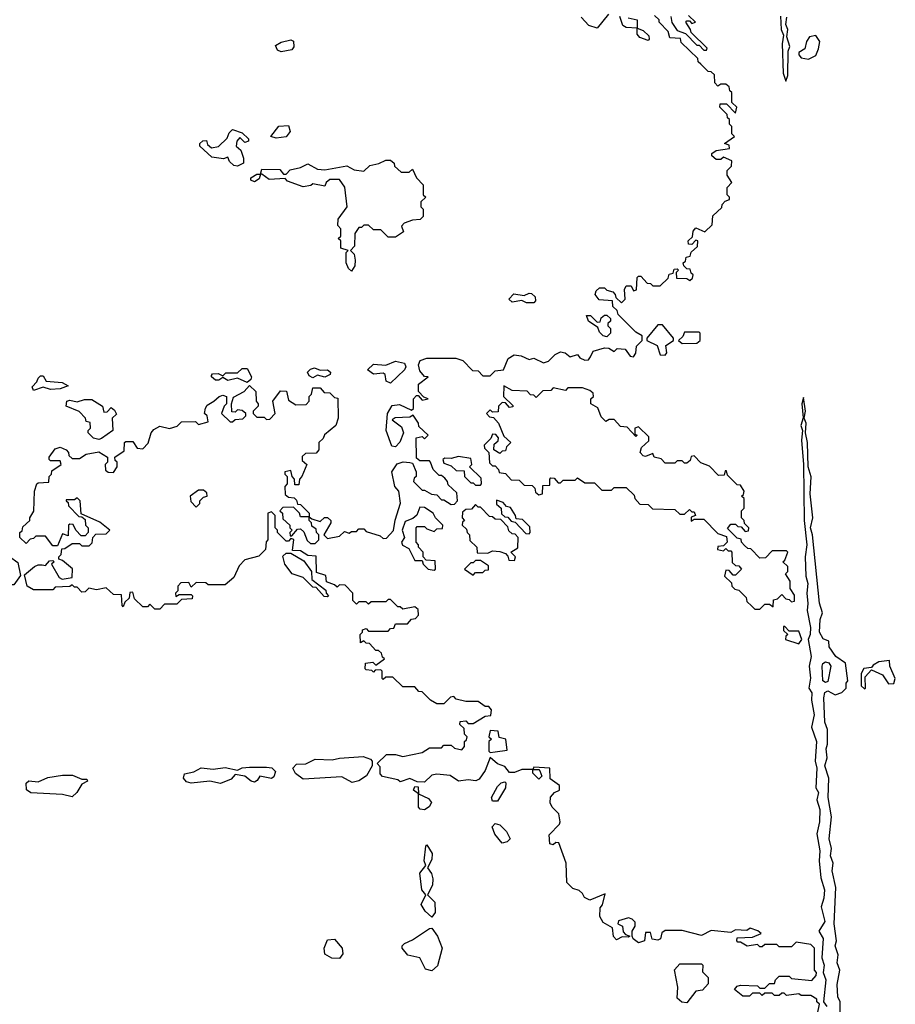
# Model space of a CAD drawing. Extents: x 2673034 to 2765626, y 830478 to 954748.
# Tile 58 of 126: x 2727629 to 2731232, y 843654 to 847705. Entities that reach past the tile are written whole.
import ezdxf

# ---------------------------------------------------------------- set-up
doc = ezdxf.new("R2010")
doc.units = 0

msp = doc.modelspace()

# ---------------------------------------------------------------- linework, layer by layer
at = {"layer": '0CON05XD'}
for points in [[(2730051.7, 847728.3), (2730005, 847670), (2729971.7, 847681.7), (2729940, 847715)], [(2729978.3, 846318.3), (2729988.8, 846341.2), (2730035, 846354.3), (2730053.6, 846353.6), (2730075, 846340), (2730088.3, 846351.7), (2730120, 846350), (2730140.6, 846320.6), (2730155, 846318), (2730165, 846332.5), (2730167.5, 846362.5), (2730190, 846385), (2730190, 846405), (2730165, 846420), (2730091.7, 846491.7), (2730088.3, 846508.3), (2730070, 846525), (2730068.3, 846548.3), (2730013, 846553), (2729997.5, 846575), (2730000.7, 846589.3), (2730015, 846602.5), (2730035, 846602.5), (2730045, 846592.5), (2730070, 846585), (2730080, 846575), (2730081.7, 846561.7), (2730105, 846540), (2730120, 846555), (2730117.5, 846595), (2730125, 846610), (2730145, 846610), (2730155, 846590), (2730167, 846593), (2730170, 846645), (2730175, 846650), (2730185, 846650), (2730211.7, 846621.7), (2730225, 846620), (2730235, 846610), (2730265, 846610), (2730298.3, 846641.7), (2730301.7, 846658.3), (2730318.3, 846661.7), (2730321.7, 846678.3), (2730335, 846680), (2730340, 846675), (2730330, 846665), (2730331.7, 846641.7), (2730375, 846640), (2730387.5, 846632.5), (2730398.3, 846641.7), (2730400, 846655), (2730391.7, 846661.7), (2730388.3, 846678.3), (2730375, 846680), (2730361.7, 846691.7), (2730360, 846705), (2730368.3, 846711.7), (2730371.7, 846728.3), (2730388.3, 846731.7), (2730391.7, 846748.3), (2730418.3, 846771.7), (2730420, 846795), (2730411.7, 846798.3), (2730395, 846780), (2730381.7, 846781.7), (2730380, 846795), (2730398.3, 846811.7), (2730400, 846835), (2730411.7, 846848.3), (2730448.3, 846831.7), (2730478.3, 846861.7), (2730481.7, 846898.3), (2730518.3, 846931.7), (2730520, 846945), (2730531.7, 846958.3), (2730550, 846965), (2730550, 846975), (2730540, 846985), (2730540, 847015), (2730560, 847035), (2730540, 847065), (2730540, 847085), (2730558.3, 847101.7), (2730560, 847125), (2730525, 847140), (2730515, 847130), (2730495, 847130), (2730477.5, 847145), (2730477.5, 847155), (2730495, 847167.5), (2730550, 847175), (2730548.3, 847188.3), (2730530, 847195), (2730570, 847225), (2730560, 847235), (2730560, 847265), (2730550, 847275), (2730550, 847295), (2730541.7, 847301.7), (2730540, 847315), (2730510, 847345), (2730511.7, 847358.3), (2730538.3, 847358.3), (2730575, 847320), (2730580, 847345), (2730560, 847365), (2730560, 847405), (2730551.7, 847411.7), (2730548.3, 847428.3), (2730535, 847440), (2730515, 847440), (2730501.7, 847431.7), (2730490, 847445), (2730488.3, 847478.3), (2730475, 847490), (2730461.7, 847491.7), (2730431.7, 847521.7), (2730421.7, 847531.7), (2730420, 847545), (2730351.7, 847611.7), (2730348.3, 847628.3), (2730305, 847630), (2730297, 847657), (2730260, 847695), (2730260, 847705), (2730241.7, 847721.7)], [(2730133, 847713), (2730170, 847705), (2730170, 847670), (2730195, 847660), (2730218.3, 847638.3), (2730220, 847625), (2730215, 847620), (2730181.7, 847631.7), (2730170, 847645), (2730170, 847670), (2730125, 847672.5), (2730110.7, 847680.7), (2730098.3, 847718.3)], [(2730308.3, 847718.3), (2730313, 847693), (2730335, 847660), (2730368.3, 847648.3), (2730415, 847600), (2730425, 847600), (2730445, 847580), (2730455, 847580), (2730458.3, 847588.3), (2730391.7, 847651.7), (2730390, 847665), (2730370, 847695), (2730375, 847700), (2730385, 847700), (2730395, 847690), (2730410, 847695), (2730381.7, 847721.7)], [(2730759.3, 847719.3), (2730763.3, 847665), (2730771.7, 847641.7), (2730766.2, 847605), (2730771.2, 847485), (2730781.7, 847451.7), (2730790, 847475), (2730791.2, 847575), (2730798.8, 847595), (2730786.7, 847635), (2730790, 847665), (2730782.5, 847685), (2730786.2, 847715)], [(2730875, 847542.5), (2730905, 847557.5), (2730916.7, 847585), (2730922.5, 847615), (2730905, 847640), (2730880, 847635), (2730867.5, 847615), (2730860, 847585), (2730835, 847570), (2730835, 847560), (2730845, 847547.5), (2730875, 847542.5)], [(2728705, 847572.5), (2728690, 847580), (2728681.7, 847598.3), (2728705, 847612.5), (2728745, 847622.5), (2728756.2, 847616.2), (2728756.4, 847593.6), (2728749.3, 847580.7), (2728705, 847572.5)], [(2728525, 847102.5), (2728510, 847105), (2728491.7, 847121.7), (2728485, 847140), (2728467.5, 847132.5), (2728419.3, 847139.3), (2728370, 847185), (2728370, 847195), (2728383, 847207), (2728397.5, 847207.5), (2728401.7, 847191.7), (2728418.3, 847178.3), (2728447, 847183), (2728483, 847217), (2728490.8, 847239.2), (2728505, 847253.3), (2728545, 847240), (2728570, 847215), (2728570, 847205), (2728555, 847200), (2728535, 847220), (2728522.5, 847205), (2728520, 847185), (2728538.3, 847168.3), (2728550, 847135), (2728550, 847115), (2728525, 847102.5)], [(2728685, 847217.5), (2728662.5, 847225), (2728695, 847267.5), (2728735, 847270), (2728742.5, 847245), (2728725, 847222.5), (2728685, 847217.5)], [(2728995, 846670), (2728981.7, 846681.7), (2728972, 846705), (2728972.5, 846747.5), (2728980, 846755), (2728950, 846765), (2728950, 846795), (2728940, 846805), (2728950, 846815), (2728950, 846845), (2728938.3, 846858.3), (2728940, 846885), (2728976.7, 846935), (2728966.4, 847016.4), (2728945, 847047.5), (2728905, 847047.5), (2728890, 847035), (2728885, 847020), (2728835, 847030), (2728827, 847023), (2728795, 847017.5), (2728731.2, 847041.2), (2728721.7, 847051.7), (2728655, 847047.5), (2728625, 847070), (2728620, 847070), (2728615, 847050), (2728595, 847037.5), (2728580, 847045), (2728580, 847055), (2728605, 847070), (2728620, 847070), (2728625, 847090), (2728699.3, 847089.3), (2728715, 847070), (2728725, 847070), (2728742.3, 847087.7), (2728785, 847097.5), (2728815, 847112.5), (2728855, 847090), (2728885, 847087.5), (2728975, 847103.8), (2729005, 847086.7), (2729045, 847082.5), (2729070, 847105), (2729107, 847113), (2729135, 847127.5), (2729155, 847127.5), (2729170, 847115), (2729171.7, 847101.7), (2729198.3, 847078.3), (2729231.7, 847078.3), (2729245, 847090), (2729262.5, 847055), (2729290, 847025), (2729290, 846985), (2729300, 846975), (2729280, 846955), (2729280, 846935), (2729290, 846925), (2729290, 846895), (2729277, 846883), (2729245, 846880), (2729211.7, 846868.3), (2729200, 846855), (2729208.3, 846831.7), (2729175, 846810), (2729145, 846810), (2729115, 846840), (2729085, 846840), (2729065, 846860), (2729045, 846860), (2729035, 846850), (2729025, 846850), (2729007.5, 846825), (2729006.2, 846773.8), (2728990, 846755), (2729005, 846740), (2729010, 846715), (2729007.5, 846692.5), (2728995, 846670)], [(2729745, 846540), (2729715, 846540), (2729695, 846550), (2729655, 846542.5), (2729642.5, 846555), (2729663, 846577), (2729705, 846570), (2729725, 846580), (2729735, 846578.8), (2729750, 846565), (2729751.7, 846548.3), (2729745, 846540)], [(2730045, 846400), (2730030, 846405), (2730015, 846420), (2730008.3, 846438.3), (2729970, 846465), (2729961.7, 846488.3), (2729978.3, 846488.3), (2730005, 846460), (2730018.3, 846461.7), (2730021.7, 846478.3), (2730035, 846490), (2730045, 846490), (2730060, 846475), (2730060, 846465), (2730050, 846455), (2730050, 846445), (2730060, 846435), (2730060, 846415), (2730045, 846400)], [(2730285, 846324.3), (2730292, 846335), (2730287.5, 846365), (2730320, 846385), (2730320, 846395), (2730275, 846450), (2730255, 846450), (2730210, 846395), (2730210, 846385), (2730252.5, 846365), (2730265, 846326.7), (2730285, 846324.3)], [(2730355, 846372.5), (2730415, 846373.8), (2730430, 846385), (2730430, 846415), (2730425, 846420), (2730365, 846420), (2730358.3, 846401.7), (2730340, 846385), (2730355, 846372.5)], [(2729091.7, 845028.3), (2729085, 845020), (2729077.5, 845027.5), (2729055, 845030), (2729050, 845035), (2729051.7, 845058.3), (2729081.7, 845061.7), (2729095, 845050), (2729130, 845075), (2729121.7, 845081.7), (2729118.3, 845098.3), (2729105, 845110), (2729095, 845110), (2729068.3, 845138.3), (2729055, 845140), (2729045, 845150), (2729031.7, 845141.7), (2729030, 845175), (2729040, 845185), (2729040, 845195), (2729055, 845200), (2729065, 845190), (2729145, 845190), (2729155, 845200), (2729168.3, 845201.7), (2729175, 845220), (2729225, 845220), (2729241.7, 845238.3), (2729258.3, 845241.7), (2729270, 845255), (2729268.3, 845278.3), (2729255, 845290), (2729205, 845280), (2729195, 845290), (2729185, 845290), (2729155, 845320), (2729145, 845320), (2729135, 845310), (2729075, 845310), (2729065, 845300), (2729055, 845310), (2729025, 845310), (2729015, 845300), (2729000, 845315), (2729000, 845345), (2728968.3, 845378.3), (2728945, 845380), (2728935, 845370), (2728925, 845380), (2728891.7, 845391.7), (2728888.3, 845418.3), (2728850, 845430), (2728848.3, 845498.3), (2728815, 845500), (2728785, 845520), (2728751.7, 845521.7), (2728757, 845567), (2728745, 845570), (2728735, 845560), (2728725, 845560), (2728690, 845595), (2728690, 845605), (2728680, 845615), (2728680, 845665), (2728665, 845680), (2728650, 845675), (2728650, 845565), (2728643, 845557), (2728640, 845525), (2728612.5, 845497.5), (2728555, 845482.5), (2728531.7, 845458.3), (2728510, 845410), (2728475, 845380), (2728405, 845380), (2728395, 845387.5), (2728355, 845390), (2728335, 845370), (2728325, 845390), (2728291.7, 845388.3), (2728280, 845375), (2728280, 845355), (2728270, 845345), (2728271.7, 845331.7), (2728285, 845340), (2728335, 845340), (2728340, 845335), (2728338.3, 845321.7), (2728295, 845320), (2728275, 845300), (2728225, 845300), (2728205, 845280), (2728185, 845280), (2728165, 845300), (2728155, 845290), (2728135, 845290), (2728101.7, 845321.7), (2728095, 845350), (2728081.7, 845348.3), (2728080, 845325), (2728061.7, 845308.3), (2728055, 845290), (2728050, 845295), (2728048.3, 845338.3), (2728015, 845340), (2727985, 845367.5), (2727945, 845360), (2727913.6, 845366.4), (2727898.3, 845351.7), (2727885, 845350), (2727865, 845370), (2727855, 845370), (2727845, 845380), (2727835, 845372.5), (2727775, 845370), (2727765, 845360), (2727685, 845360), (2727660, 845375), (2727648.3, 845421.7), (2727690, 845455), (2727705, 845462.5), (2727721.7, 845461.7), (2727735, 845460), (2727751.7, 845478.3), (2727765, 845480), (2727770, 845475), (2727760, 845465), (2727790.7, 845410.7), (2727803.3, 845403.3), (2727845, 845410), (2727846.2, 845446.2), (2727805, 845480), (2727790, 845485), (2727790, 845495), (2727800, 845505), (2727801.7, 845528.3), (2727815, 845530), (2727845, 845550), (2727875, 845550), (2727885, 845540), (2727915, 845540), (2727927, 845553), (2727930, 845575), (2727941.7, 845588.3), (2727985, 845590), (2728000, 845605), (2727958.3, 845638.3), (2727881.7, 845671.7), (2727877.5, 845725), (2727865, 845737.5), (2727855, 845730), (2727820, 845730), (2727820, 845725), (2727828.3, 845718.3), (2727830, 845705), (2727871.7, 845661.7), (2727885, 845660), (2727898.3, 845648.3), (2727900, 845625), (2727910, 845615), (2727910, 845595), (2727898.3, 845581.7), (2727881.7, 845581.7), (2727860, 845605), (2727848.3, 845628.3), (2727835, 845630), (2727830, 845625), (2727828.3, 845581.7), (2727805, 845590), (2727785, 845540), (2727765, 845540), (2727735, 845580), (2727695, 845580), (2727685, 845570), (2727671.7, 845568.3), (2727655, 845550), (2727630, 845575), (2727630, 845595), (2727638.3, 845601.7), (2727641.7, 845618.3), (2727670, 845645), (2727670, 845655), (2727687, 845683), (2727690, 845765), (2727700, 845795), (2727705, 845800), (2727748.3, 845801.7), (2727750, 845825), (2727760, 845835), (2727761.7, 845848.3), (2727800, 845875), (2727795, 845890), (2727755, 845890), (2727750, 845895), (2727750, 845905), (2727775, 845940), (2727795, 845946.7), (2727820, 845935), (2727830, 845925), (2727831.7, 845911.7), (2727845, 845900), (2727875, 845900), (2727903, 845917), (2727955, 845927.5), (2727990, 845905), (2727990, 845885), (2727980, 845875), (2727981.7, 845851.7), (2727993, 845843), (2728015, 845842.5), (2728030, 845865), (2728030, 845885), (2728021.7, 845891.7), (2728020, 845905), (2728058.3, 845931.7), (2728060, 845965), (2728065, 845970), (2728095, 845970), (2728111.7, 845941.7), (2728135, 845940), (2728157, 845963), (2728170, 846005), (2728180.7, 846019.3), (2728205, 846032.5), (2728245, 846023.3), (2728277, 846033), (2728295, 846050), (2728351.7, 846051.7), (2728365, 846040), (2728405, 846050), (2728400, 846075), (2728390, 846085), (2728393, 846107), (2728400.7, 846119.3), (2728427.5, 846135), (2728450, 846155), (2728465, 846160), (2728480, 846155), (2728480, 846125), (2728470, 846115), (2728460, 846085), (2728495, 846050), (2728505, 846050), (2728515, 846060), (2728547.5, 846062.5), (2728560, 846075), (2728560, 846085), (2728545, 846097.5), (2728525, 846100), (2728515, 846090), (2728501.7, 846091.7), (2728500, 846125), (2728508.3, 846151.7), (2728553.3, 846175), (2728575, 846200), (2728600, 846175), (2728602.5, 846135), (2728610, 846125), (2728610, 846115), (2728590, 846095), (2728590, 846085), (2728605, 846070), (2728635, 846070), (2728645, 846060), (2728658.3, 846061.7), (2728680, 846085), (2728670, 846135), (2728702, 846178), (2728726.4, 846176.4), (2728735, 846140), (2728765, 846120), (2728808.3, 846121.7), (2728820, 846135), (2728820, 846155), (2728830, 846165), (2728835, 846190), (2728865, 846190), (2728881.7, 846171.7), (2728905, 846170), (2728925, 846150), (2728938.3, 846148.3), (2728940, 846065), (2728930, 846035), (2728883.6, 845996.4), (2728878.3, 845981.7), (2728860, 845965), (2728860, 845935), (2728848.3, 845921.7), (2728805, 845920), (2728791.7, 845908.3), (2728791.7, 845891.7), (2728810, 845875), (2728790, 845825), (2728780, 845815), (2728778.3, 845791.7), (2728761.7, 845791.7), (2728760, 845815), (2728750, 845825), (2728745, 845850), (2728720, 845845), (2728720, 845835), (2728730, 845825), (2728730, 845795), (2728720, 845785), (2728721.7, 845751.7), (2728735, 845740), (2728758.3, 845738.3), (2728768.3, 845728.3), (2728771.7, 845711.7), (2728785, 845710), (2728820, 845675), (2728820, 845660), (2728831.7, 845651.7), (2728865, 845640), (2728883, 845657), (2728895, 845657.5), (2728910, 845645), (2728910, 845635), (2728880, 845585), (2728895, 845570), (2728945, 845580), (2728965, 845600), (2728985, 845592.5), (2728995, 845600), (2729015, 845600), (2729025, 845610), (2729045, 845610), (2729055, 845600), (2729111.7, 845581.7), (2729125, 845570), (2729138.3, 845571.7), (2729167, 845603), (2729173.6, 845646.4), (2729195.9, 845715.9), (2729188.8, 845765), (2729173.3, 845785), (2729160, 845845), (2729181.7, 845878.3), (2729206.4, 845886.4), (2729233.9, 845883.9), (2729245, 845880), (2729260, 845845), (2729260, 845825), (2729251.7, 845818.3), (2729250, 845805), (2729285, 845770), (2729295, 845770), (2729323, 845753), (2729345, 845750), (2729365, 845730), (2729375, 845730), (2729405, 845710), (2729418.3, 845711.7), (2729430, 845725), (2729428.3, 845758.3), (2729391.7, 845791.7), (2729390, 845805), (2729378.3, 845818.3), (2729365, 845830), (2729355, 845830), (2729330, 845855), (2729320, 845885), (2729315, 845890), (2729275, 845890), (2729261.7, 845901.7), (2729260, 845985), (2729285, 845990), (2729295, 845980), (2729310, 845995), (2729271.7, 846031.7), (2729270, 846045), (2729248.3, 846078.3), (2729235, 846070), (2729173.6, 846066.4), (2729161.7, 846058.3), (2729199.5, 846029.5), (2729208.8, 846005), (2729193.6, 845966.4), (2729175, 845947.5), (2729160, 845950), (2729136.7, 846015), (2729142.5, 846085), (2729161.7, 846118.3), (2729192, 846122), (2729241.7, 846098.3), (2729250, 846105), (2729250, 846145), (2729261.7, 846158.3), (2729268.3, 846158.3), (2729285, 846140), (2729310, 846145), (2729291.7, 846151.7), (2729270, 846175), (2729270, 846205), (2729310, 846235), (2729295, 846237.5), (2729275, 846260), (2729270, 846285), (2729277.3, 846302.7), (2729305, 846312.9), (2729423.1, 846313.1), (2729452.5, 846302.5), (2729491.7, 846261.7), (2729515, 846260), (2729535, 846240), (2729565, 846240), (2729585, 846260), (2729620, 846265), (2729639.3, 846310.7), (2729663.9, 846326.1), (2729692.3, 846322.3), (2729725, 846307.5), (2729745, 846312.5), (2729785, 846293.8), (2729805, 846300), (2729833.1, 846326.9), (2729855, 846338.8), (2729874, 846334), (2729895, 846317.5), (2729925, 846327.5), (2729933.9, 846313.9), (2729955, 846303.8), (2729970, 846305), (2729978.3, 846318.3)], [(2728565, 846212.5), (2728525, 846230), (2728485, 846220.8), (2728465, 846232.5), (2728448.3, 846221.7), (2728435, 846222.5), (2728417.5, 846235), (2728418.3, 846241.7), (2728422.5, 846247.5), (2728445, 846250), (2728465, 846240), (2728477.5, 846252.5), (2728525, 846252.5), (2728545, 846270), (2728565, 846270), (2728582.5, 846235), (2728580, 846225), (2728565, 846212.5)], [(2728835, 846231.2), (2728820, 846240), (2728813.3, 846255), (2728825, 846266.7), (2728842.5, 846272.5), (2728865, 846262.5), (2728895, 846264), (2728907.5, 846255), (2728906.7, 846245), (2728885, 846233.8), (2728855, 846242.5), (2728835, 846231.2)], [(2729155, 846210), (2729137.5, 846217.5), (2729133.3, 846245), (2729125, 846251.2), (2729085, 846246), (2729060, 846265), (2729085, 846287.5), (2729135, 846284), (2729175, 846300), (2729212.5, 846292.5), (2729217.3, 846277.3), (2729213.1, 846265), (2729155, 846210)], [(2727685, 846180), (2727680, 846195), (2727700, 846215), (2727705, 846230), (2727715, 846240), (2727725, 846240), (2727738.3, 846218.3), (2727803, 846213), (2727828.3, 846198.3), (2727795, 846186.2), (2727755, 846184.2), (2727725, 846193.8), (2727685, 846180)], [(2730675, 845280), (2730695, 845300), (2730715, 845300), (2730730, 845290), (2730731.7, 845318.3), (2730748.3, 845321.7), (2730765, 845340), (2730781.7, 845321.7), (2730795, 845320), (2730805, 845310), (2730817, 845313), (2730817, 845337), (2730800, 845365), (2730800, 845395), (2730780, 845425), (2730790, 845435), (2730790, 845455), (2730770, 845475), (2730778.3, 845481.7), (2730790, 845515), (2730785, 845520), (2730725, 845520), (2730698.3, 845491.7), (2730675, 845490), (2730638.3, 845528.3), (2730625, 845530), (2730611.7, 845541.7), (2730600, 845555), (2730598.3, 845568.3), (2730581.7, 845571.7), (2730541.7, 845611.7), (2730555, 845630), (2730575, 845630), (2730585, 845620), (2730598.3, 845618.3), (2730615, 845600), (2730628.3, 845601.7), (2730630, 845615), (2730611.7, 845631.7), (2730610, 845645), (2730600, 845655), (2730600, 845685), (2730610, 845695), (2730610, 845735), (2730600, 845745), (2730608.3, 845751.7), (2730610, 845765), (2730595, 845790), (2730581.7, 845791.7), (2730541.7, 845831.7), (2730538.3, 845848.3), (2730531.7, 845848.3), (2730528.3, 845831.7), (2730505, 845830), (2730468.3, 845868.3), (2730431.7, 845881.7), (2730405, 845910), (2730391.7, 845908.3), (2730388.3, 845891.7), (2730375, 845880), (2730365, 845880), (2730355, 845890), (2730335, 845890), (2730325, 845880), (2730285, 845880), (2730268.3, 845898.3), (2730240, 845905), (2730235, 845920), (2730205, 845907.5), (2730195, 845910), (2730182.5, 845925), (2730187.5, 845945), (2730218.3, 845971.7), (2730218.3, 845988.3), (2730175, 846030), (2730160, 846025), (2730160, 846000), (2730170, 845995), (2730165, 845990), (2730128.3, 846028.3), (2730101.7, 846031.7), (2730075, 846060), (2730055, 846060), (2730041.7, 846051.7), (2730021.7, 846071.7), (2730008.3, 846108.3), (2729980, 846125), (2729980, 846145), (2729990, 846155), (2729988.3, 846168.3), (2729975, 846180), (2729945, 846190), (2729885, 846190), (2729875, 846180), (2729825, 846190), (2729815, 846180), (2729781.7, 846178.3), (2729755, 846150), (2729745, 846160), (2729731.7, 846161.7), (2729717, 846177), (2729655, 846180), (2729621.7, 846198.3), (2729620, 846155), (2729658.3, 846118.3), (2729658.3, 846111.7), (2729645, 846110), (2729628.3, 846128.3), (2729615, 846130), (2729600, 846115), (2729598.3, 846091.7), (2729575, 846090), (2729565, 846100), (2729550, 846085), (2729561.7, 846071.7), (2729578.3, 846068.3), (2729600, 846045), (2729621.7, 845991.7), (2729650, 845965), (2729631.7, 845948.3), (2729628.3, 845931.7), (2729615, 845930), (2729605, 845920), (2729580, 845935), (2729581.7, 845958.3), (2729598.3, 845971.7), (2729600, 845985), (2729588.3, 845998.3), (2729575, 846000), (2729568.3, 845981.7), (2729540, 845955), (2729541.7, 845941.7), (2729560, 845925), (2729561.7, 845881.7), (2729575, 845870), (2729585, 845870), (2729600, 845855), (2729601.7, 845841.7), (2729628.3, 845838.3), (2729651.7, 845811.7), (2729685, 845810), (2729705, 845790), (2729738.3, 845788.3), (2729748.3, 845778.3), (2729751.7, 845761.7), (2729765, 845750), (2729780, 845755), (2729781.7, 845788.3), (2729810, 845790), (2729810, 845815), (2729815, 845820), (2729828.3, 845818.3), (2729845, 845800), (2729855, 845800), (2729865, 845810), (2729915, 845810), (2729925, 845820), (2729955, 845800), (2729995, 845800), (2730025, 845770), (2730065, 845770), (2730075, 845780), (2730125, 845780), (2730158.3, 845748.3), (2730160, 845735), (2730181.7, 845711.7), (2730215, 845710), (2730233, 845693), (2730325, 845690), (2730345, 845670), (2730365, 845670), (2730385, 845690), (2730395, 845680), (2730405, 845680), (2730410, 845665), (2730391.7, 845658.3), (2730391.7, 845641.7), (2730405, 845650), (2730445, 845650), (2730501.7, 845591.7), (2730538.3, 845578.3), (2730540, 845555), (2730525, 845540), (2730501.7, 845538.3), (2730500, 845525), (2730525, 845520), (2730535, 845530), (2730545, 845520), (2730555, 845520), (2730560, 845515), (2730561.7, 845471.7), (2730575, 845460), (2730588.3, 845458.3), (2730600, 845445), (2730575, 845420), (2730565, 845420), (2730548.3, 845438.3), (2730535, 845440), (2730530, 845415), (2730558.3, 845388.3), (2730560, 845375), (2730571.7, 845361.7), (2730588.3, 845358.3), (2730618.3, 845328.3), (2730621.7, 845311.7), (2730641.7, 845291.7), (2730655, 845280), (2730675, 845280)], [(2727955, 845977.5), (2727933, 845983), (2727910, 846005), (2727910, 846015), (2727920, 846025), (2727918.3, 846048.3), (2727901.7, 846051.7), (2727900, 846065), (2727873, 846093), (2727820, 846115), (2727822.5, 846135), (2727835, 846140), (2727865, 846132.5), (2727895, 846142.5), (2727925, 846142.5), (2727970, 846115), (2727975, 846090), (2727988.3, 846091.7), (2728005, 846110), (2728018.3, 846098.3), (2728027.5, 846082.5), (2728010, 846065), (2728012.5, 846015), (2727965, 845982.5), (2727955, 845977.5)], [(2731006, 843545), (2731006.2, 843665), (2730996.2, 843685), (2730992.5, 843735), (2731003.8, 843795), (2730992.5, 843825), (2730997.7, 843857.7), (2730984.3, 843895), (2730990, 843915), (2730981.4, 843985), (2730988, 844135), (2730972.7, 844202.7), (2730976.2, 844235), (2730966, 844265), (2730970, 844295), (2730960, 844335), (2730969.2, 844425), (2730956.2, 844505), (2730959.2, 844585), (2730942.5, 844635), (2730952.3, 844667.7), (2730948, 844705), (2730953.8, 844725), (2730953.3, 844785), (2730941.9, 844815), (2730938.6, 844915), (2730943.1, 844936.9), (2730955, 844943.8), (2730985, 844927.5), (2731013, 844937), (2731030, 844955), (2731030, 844975), (2731037.5, 844985), (2731027, 845057), (2730987.5, 845085), (2730960, 845125), (2730958.3, 845148.3), (2730935, 845157.5), (2730920, 845185), (2730922.9, 845237.1), (2730933.3, 845265), (2730920, 845305), (2730892.2, 845585), (2730883.8, 845615), (2730892.9, 845655), (2730882, 845755), (2730885.9, 845824.1), (2730873.8, 845865), (2730871.4, 845965), (2730862.5, 846005), (2730865.8, 846045), (2730857.5, 846065), (2730862.5, 846095), (2730855, 846150), (2730847.5, 846125), (2730853, 846067), (2730844, 846035), (2730850, 846015), (2730846, 845975), (2730854.5, 845874.5), (2730857.5, 845645), (2730868.5, 845545), (2730860.8, 845495), (2730864.3, 845415), (2730872.9, 845385), (2730868, 845345), (2730872.7, 845302.7), (2730870, 845275), (2730883.1, 845205), (2730881.9, 845175), (2730873.3, 845155), (2730886.5, 845085), (2730878, 845045), (2730883.9, 844996.1), (2730876.7, 844955), (2730888.6, 844935), (2730887.1, 844905), (2730898.1, 844845), (2730888, 844795), (2730908.5, 844735), (2730902.5, 844655), (2730910, 844625), (2730905.8, 844545), (2730915.7, 844525), (2730910, 844495), (2730922.2, 844455), (2730920.6, 844405), (2730910, 844355), (2730921.4, 844285), (2730918.6, 844245), (2730926.2, 844175), (2730940.6, 844125), (2730938.7, 844091.3), (2730927.5, 844055), (2730942.2, 843995), (2730917.5, 843955), (2730935.8, 843925), (2730930, 843845), (2730940, 843815), (2730936.2, 843785), (2730946, 843755), (2730937.5, 843665), (2730950, 843645)], [(2729525, 845790), (2729530, 845795), (2729528.3, 845818.3), (2729480, 845865), (2729490, 845875), (2729485, 845900), (2729435, 845907.5), (2729405, 845900), (2729378.3, 845901.7), (2729370, 845895), (2729375, 845880), (2729405, 845870), (2729425, 845850), (2729458.3, 845848.3), (2729460, 845825), (2729485, 845800), (2729495, 845800), (2729505, 845790), (2729525, 845790)], [(2728355, 845700), (2728370, 845715), (2728370, 845725), (2728385, 845740), (2728400, 845745), (2728398.3, 845758.3), (2728385, 845770), (2728365, 845770), (2728330, 845745), (2728333, 845723), (2728355, 845700)], [(2728845, 845550), (2728860, 845565), (2728860, 845585), (2728850, 845595), (2728848.3, 845608.3), (2728831.7, 845621.7), (2728830, 845635), (2728820, 845645), (2728820, 845660), (2728785, 845660), (2728780, 845675), (2728755, 845700), (2728711.7, 845698.3), (2728700, 845685), (2728710, 845675), (2728711.7, 845651.7), (2728740, 845625), (2728740, 845615), (2728750, 845605), (2728740, 845595), (2728741.7, 845581.7), (2728748.3, 845581.7), (2728771.7, 845608.3), (2728785, 845610), (2728798.3, 845598.3), (2728811.7, 845561.7), (2728825, 845550), (2728845, 845550)], [(2729335, 845440), (2729340, 845445), (2729338.3, 845478.3), (2729301.7, 845481.7), (2729290, 845495), (2729290, 845515), (2729270, 845535), (2729270, 845545), (2729260, 845555), (2729260, 845615), (2729265, 845620), (2729295, 845620), (2729305, 845610), (2729335, 845600), (2729345, 845610), (2729368.3, 845611.7), (2729370, 845625), (2729340, 845655), (2729330, 845675), (2729295, 845697.5), (2729275, 845700), (2729263, 845667), (2729247, 845653), (2729215, 845640), (2729202.5, 845605), (2729212.5, 845575), (2729200, 845555), (2729203.8, 845543.8), (2729230, 845530), (2729255, 845480), (2729285, 845480), (2729290, 845465), (2729310, 845445), (2729335, 845440)], [(2729665, 845480), (2729670, 845495), (2729650, 845515), (2729678.3, 845531.7), (2729680, 845575), (2729668.3, 845588.3), (2729655, 845590), (2729641.7, 845601.7), (2729638.3, 845618.3), (2729608.3, 845648.3), (2729585, 845650), (2729575, 845660), (2729561.7, 845661.7), (2729525, 845700), (2729515, 845700), (2729505, 845710), (2729488.3, 845691.7), (2729465, 845690), (2729451.7, 845678.3), (2729450, 845655), (2729460, 845645), (2729451.7, 845638.3), (2729450, 845625), (2729468.3, 845608.3), (2729470, 845595), (2729480, 845585), (2729481.7, 845561.7), (2729510, 845535), (2729511.7, 845511.7), (2729555, 845510), (2729575, 845520), (2729605, 845517.5), (2729628.3, 845508.3), (2729638.3, 845498.3), (2729641.7, 845481.7), (2729665, 845480)], [(2729725, 845590), (2729730, 845595), (2729728.3, 845618.3), (2729698.3, 845648.3), (2729671.7, 845651.7), (2729670, 845665), (2729648.3, 845698.3), (2729631.7, 845701.7), (2729618.3, 845718.3), (2729591.7, 845728.3), (2729591.7, 845711.7), (2729610, 845695), (2729611.7, 845671.7), (2729625, 845660), (2729638.3, 845658.3), (2729651.7, 845641.7), (2729668.3, 845638.3), (2729711.7, 845591.7), (2729725, 845590)], [(2727605, 845380), (2727595, 845380), (2727560, 845405), (2727560, 845435), (2727550, 845445), (2727550, 845495), (2727555, 845500), (2727587, 845497), (2727621.7, 845471.7), (2727631.7, 845418.3), (2727605, 845380)], [(2728895, 845330), (2728881.7, 845331.7), (2728848.3, 845368.3), (2728835, 845370), (2728795, 845410), (2728750, 845425), (2728720, 845465), (2728711.7, 845498.3), (2728725, 845510), (2728745, 845510), (2728798.3, 845478.3), (2728830, 845435), (2728831.7, 845401.7), (2728888.3, 845358.3), (2728890, 845345), (2728900, 845335), (2728895, 845330)], [(2729495, 845420), (2729505, 845430), (2729535, 845430), (2729545, 845440), (2729558.3, 845441.7), (2729558.3, 845458.3), (2729525, 845480), (2729505, 845480), (2729495, 845470), (2729485, 845470), (2729460, 845445), (2729495, 845420)], [(2730835, 845137.5), (2730847.5, 845155), (2730835, 845190), (2730795, 845190), (2730778.3, 845208.3), (2730771.7, 845208.3), (2730771.7, 845191.7), (2730790, 845175), (2730781.7, 845168.3), (2730780, 845155), (2730835, 845137.5)], [(2730945, 844977.5), (2730933.8, 844985), (2730932, 845045), (2730934.3, 845055.7), (2730945, 845063.3), (2730959.3, 845059.3), (2730966.7, 845045), (2730955, 844982.5), (2730945, 844977.5)], [(2731105, 844952.5), (2731110, 844955), (2731108.3, 845001.7), (2731135, 845030), (2731180, 845010), (2731205, 844972.5), (2731226.4, 844973.6), (2731232.5, 844995), (2731210, 845045), (2731208.3, 845068.3), (2731165, 845062.5), (2731140.7, 845049.3), (2731135, 845040), (2731103.6, 845036.4), (2731092.5, 845015), (2731092.5, 844965), (2731105, 844952.5)], [(2730912.5, 843615), (2730920, 843655), (2730910, 843665), (2730910, 843675), (2730885, 843690), (2730845, 843690), (2730835, 843697.5), (2730785, 843690), (2730775, 843700), (2730765, 843700), (2730755, 843690), (2730735, 843690), (2730725, 843700), (2730695, 843700), (2730685, 843690), (2730675, 843700), (2730645, 843700), (2730631.7, 843688.3), (2730605, 843687.5), (2730570, 843715), (2730581.7, 843728.3), (2730595, 843732.5), (2730665, 843730), (2730675, 843720), (2730695, 843720), (2730715, 843740), (2730735, 843740), (2730740, 843755), (2730755, 843770), (2730795, 843770), (2730805, 843760), (2730888.3, 843751.7), (2730907, 843773), (2730907.5, 843785), (2730900, 843795), (2730900, 843885), (2730885, 843900), (2730825, 843910), (2730805, 843890), (2730755, 843890), (2730745, 843900), (2730695, 843900), (2730685, 843890), (2730675, 843890), (2730665, 843900), (2730623, 843893), (2730595, 843910), (2730585, 843910), (2730580, 843915), (2730581.7, 843928.3), (2730645, 843930), (2730680, 843945), (2730666.7, 843956.7), (2730635, 843967.5), (2730621.7, 843958.3), (2730575, 843960), (2730555, 843950), (2730475, 843957.5), (2730435, 843936.7), (2730355, 843957.5), (2730285, 843957.5), (2730271.7, 843948.3), (2730266.7, 843923.3), (2730255, 843917.5), (2730231.7, 843921.7), (2730225, 843950), (2730205, 843950), (2730200, 843915), (2730175, 843907.5), (2730153.6, 843923.6), (2730150, 843935), (2730150, 843955), (2730162.5, 843975), (2730161.7, 843991.7), (2730150, 844005), (2730135, 844010), (2730093, 843997), (2730090, 843985), (2730110, 843975), (2730113, 843953), (2730121.7, 843941.7), (2730140, 843935), (2730135, 843930), (2730108.3, 843931.7), (2730085, 843920), (2730073, 843933), (2730068.3, 843968.3), (2730030.7, 843990.7), (2730016.7, 844015), (2730018.3, 844051.7), (2730027, 844063), (2730038.3, 844108.3), (2729975, 844082.5), (2729953.6, 844093.6), (2729945, 844110), (2729931.7, 844121.7), (2729905, 844130), (2729880, 844155), (2729877.5, 844235), (2729848.3, 844318.3), (2729835, 844320), (2729825, 844310), (2729810, 844315), (2729808.3, 844351.7), (2729850, 844395), (2729852.5, 844405), (2729848.3, 844438.3), (2729820, 844465), (2729812.5, 844482.5), (2729813, 844507), (2729830, 844525), (2729850, 844535), (2729850, 844555), (2729811.7, 844581.7), (2729810, 844625), (2729745, 844630), (2729740, 844620), (2729765, 844620), (2729770, 844615), (2729777.5, 844592.5), (2729765, 844580), (2729740, 844605), (2729740, 844620), (2729695, 844620), (2729665, 844607.5), (2729645, 844607.5), (2729625, 844632.5), (2729595, 844643.3), (2729565, 844670), (2729544.2, 844615.8), (2729519.5, 844580.5), (2729506.4, 844573.6), (2729475, 844577.5), (2729435, 844572.5), (2729400, 844595), (2729345, 844601.2), (2729325, 844596.7), (2729295, 844567.5), (2729265, 844570), (2729235, 844582.5), (2729195, 844570), (2729185, 844577.5), (2729121.7, 844591.7), (2729113, 844603), (2729111.7, 844631.7), (2729100, 844645), (2729138.3, 844681.7), (2729175, 844682.5), (2729205, 844673.8), (2729285, 844690), (2729315, 844710), (2729365, 844710), (2729375, 844720), (2729405, 844720), (2729418.3, 844708.3), (2729448.3, 844701.7), (2729460, 844715), (2729460, 844735), (2729468.3, 844741.7), (2729470, 844755), (2729460, 844765), (2729458.3, 844788.3), (2729440, 844805), (2729441.7, 844818.3), (2729465, 844820), (2729475, 844810), (2729495, 844810), (2729545, 844840), (2729568.3, 844841.7), (2729570, 844865), (2729560, 844880), (2729545, 844880), (2729515, 844900), (2729465, 844900), (2729425, 844910), (2729415, 844920), (2729401.7, 844918.3), (2729375, 844890), (2729345, 844890), (2729320, 844905), (2729285, 844940), (2729271.7, 844941.7), (2729255, 844960), (2729205, 844960), (2729165, 845000), (2729135, 845000), (2729125, 844990), (2729120, 844995), (2729120, 845025), (2729115, 845030), (2729091.7, 845028.3)], [(2729565, 844690), (2729585, 844692.5), (2729635, 844700), (2729630, 844745), (2729601.7, 844751.7), (2729598.3, 844778.3), (2729565, 844780), (2729560, 844755), (2729570, 844745), (2729560, 844735), (2729560, 844695), (2729565, 844690)], [(2728997, 844567), (2728955, 844590), (2728795, 844580), (2728763.6, 844603.6), (2728752.5, 844625), (2728768.3, 844641.7), (2728806.1, 844643.9), (2728845, 844662.5), (2728915, 844660), (2728945, 844667.5), (2729043, 844673), (2729073, 844663), (2729080, 844655), (2729080, 844635), (2729056.4, 844593.6), (2729025, 844573.3), (2728997, 844567)], [(2728455, 844562.5), (2728411.7, 844571.7), (2728335, 844563.3), (2728315, 844570), (2728303.3, 844585), (2728307, 844603), (2728345, 844611.2), (2728375, 844626.7), (2728425, 844621.2), (2728475, 844628), (2728525, 844617.5), (2728545, 844626.7), (2728575, 844630), (2728645, 844630), (2728667, 844627), (2728681.7, 844611.7), (2728675, 844590), (2728665, 844582.5), (2728617, 844593), (2728606.7, 844575), (2728595, 844568), (2728581.7, 844571.7), (2728555, 844593.3), (2728515, 844600), (2728499.2, 844580.8), (2728455, 844562.5)], [(2727845, 844507.5), (2727805, 844517.5), (2727674.3, 844524.3), (2727657, 844537), (2727656, 844564), (2727666.2, 844573.8), (2727705, 844570), (2727745, 844587.5), (2727805, 844597.5), (2727846.4, 844596.4), (2727885, 844580), (2727905, 844580), (2727908.3, 844571.7), (2727885, 844560), (2727864.2, 844525.8), (2727845, 844507.5)], [(2729595, 844490), (2729575, 844490), (2729570, 844505), (2729595, 844550), (2729610, 844565), (2729625, 844570), (2729630, 844565), (2729627.5, 844545), (2729595, 844490)], [(2729295, 844453.8), (2729276.4, 844456.4), (2729270, 844465), (2729270, 844520), (2729250, 844535), (2729255, 844550), (2729268.3, 844548.3), (2729270, 844520), (2729310.7, 844500.7), (2729323.3, 844485), (2729313.9, 844466.1), (2729295, 844453.8)], [(2729615, 844317.5), (2729583.9, 844353.9), (2729573.3, 844385), (2729585, 844397.5), (2729605, 844392.5), (2729632.5, 844365), (2729647.5, 844335), (2729635, 844322.5), (2729615, 844317.5)], [(2729325, 844013.3), (2729297, 844037), (2729281.2, 844065), (2729300, 844105), (2729283.8, 844125), (2729276.1, 844193.9), (2729300, 844225), (2729294, 844245), (2729300, 844305), (2729305, 844310), (2729326.2, 844275), (2729325, 844250), (2729307.5, 844215), (2729323, 844193), (2729329.7, 844169.7), (2729327.1, 844145), (2729307.5, 844105), (2729337.1, 844075), (2729338.1, 844031.9), (2729325, 844013.3)], [(2729325, 843792), (2729299.2, 843799.2), (2729275.6, 843845.6), (2729226, 843856), (2729202.5, 843885), (2729202.5, 843895), (2729212.5, 843905), (2729245, 843918.8), (2729315, 843966.7), (2729325, 843967.5), (2729348, 843935), (2729367.5, 843885), (2729348.1, 843811.9), (2729325, 843792)], [(2728945, 843843.3), (2728913.6, 843843.6), (2728885, 843860), (2728882.5, 843885), (2728895, 843920), (2728925, 843922.5), (2728955.7, 843885.7), (2728958.3, 843861.7), (2728945, 843843.3)], [(2730375, 843660), (2730353.3, 843663.3), (2730335, 843680), (2730337.5, 843725), (2730323.6, 843796.4), (2730345, 843820), (2730435, 843820), (2730440, 843815), (2730438.3, 843788.3), (2730462.5, 843765), (2730461.7, 843738.3), (2730438.3, 843711.7), (2730411.7, 843708.3), (2730375, 843660)]]:
    msp.add_lwpolyline(points, dxfattribs=at)

doc.saveas('drawing.dxf')
